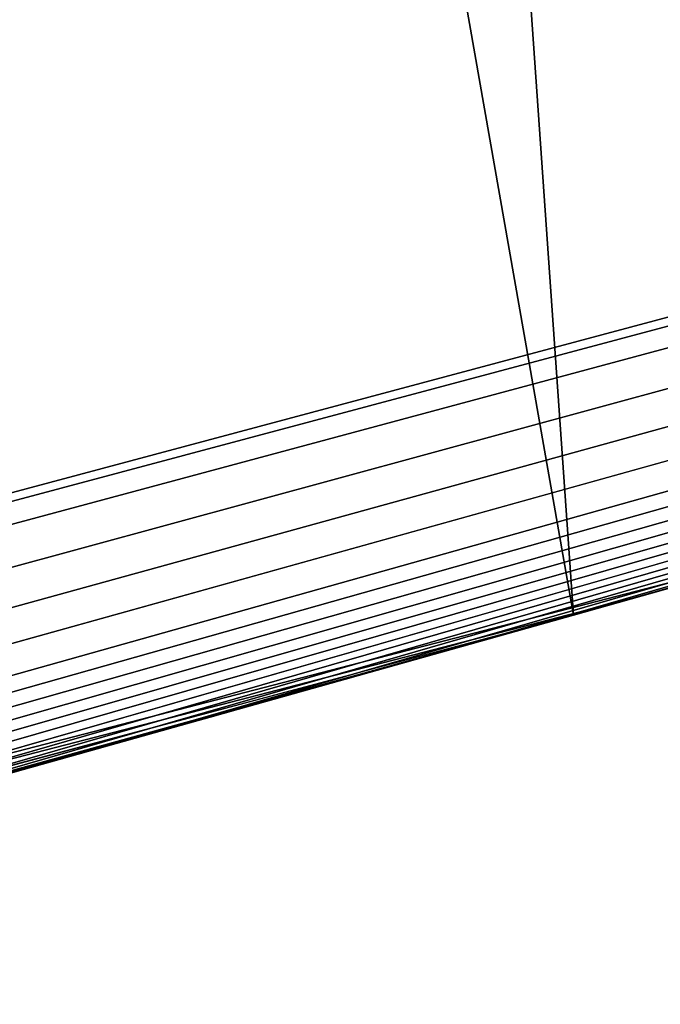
# Model space of a CAD drawing. Header units: millimetres. Extents: x -135 to 891, y -20 to 307.
# Tile 127 of 211: x 876.5673 to 876.5843, y 9.5207 to 9.5468. Entities that reach past the tile are written whole.
import ezdxf

# ---------------------------------------------------------------- set-up
doc = ezdxf.new("R2010")
doc.units = ezdxf.units.MM
doc.header["$LTSCALE"] = 65.185185
for name, color, linetype in [('83', 7, 'CONTINUOUS'), ('84', 7, 'CONTINUOUS'), ('86', 7, 'CONTINUOUS'), ('99', 7, 'CONTINUOUS')]:
    doc.layers.add(name, color=color, linetype=linetype)

msp = doc.modelspace()

# ---------------------------------------------------------------- linework, layer by layer
at = {"layer": '83', "color": 7, "linetype": 'Continuous', "true_color": 0xccffff}
msp.add_3dface([(876.898473, 9.622895, 65), (868.86173, 48.650875, 65), (875.776415, 9.322874, 65), (876.898473, 9.622895, 65)], dxfattribs=at)
at = {"layer": '84', "color": 7, "linetype": 'Continuous', "true_color": 0xccffff}
msp.add_3dface([(875.770126, 9.321358), (876.036466, 10.729441), (876.886335, 9.61926), (875.770126, 9.321358)], dxfattribs=at)
at = {"layer": '86', "color": 7, "linetype": 'Continuous', "true_color": 0xccffff}
for points in [[(876.898473, 9.622895, 65), (875.776415, 9.322874, 65), (876.590851, 9.533541, 25.623361), (876.898473, 9.622895, 65)], [(875.770126, 9.321358), (876.886335, 9.61926), (875.830013, 9.335339, 5.372093), (875.770126, 9.321358)], [(875.830013, 9.335339, 5.372093), (876.886335, 9.61926), (875.95966, 9.366862, 5.478111), (875.830013, 9.335339, 5.372093)], [(875.95966, 9.366862, 5.478111), (876.886335, 9.61926), (876.079515, 9.396822, 5.595759), (875.95966, 9.366862, 5.478111)], [(876.079515, 9.396822, 5.595759), (876.886335, 9.61926), (876.187355, 9.424451, 5.724481), (876.079515, 9.396822, 5.595759)], [(876.187355, 9.424451, 5.724481), (876.886335, 9.61926), (876.282053, 9.449242, 5.864), (876.187355, 9.424451, 5.724481)], [(876.282053, 9.449242, 5.864), (876.886335, 9.61926), (876.330912, 9.462227, 5.951069), (876.282053, 9.449242, 5.864)], [(876.330912, 9.462227, 5.951069), (876.886335, 9.61926), (876.374596, 9.473949, 6.03628), (876.330912, 9.462227, 5.951069)], [(876.374596, 9.473949, 6.03628), (876.886335, 9.61926), (876.412946, 9.484327, 6.119679), (876.374596, 9.473949, 6.03628)], [(876.412946, 9.484327, 6.119679), (876.886335, 9.61926), (876.446026, 9.493344, 6.201251), (876.412946, 9.484327, 6.119679)], [(876.446026, 9.493344, 6.201251), (876.886335, 9.61926), (876.47508, 9.501314, 6.280643), (876.446026, 9.493344, 6.201251)], [(876.47508, 9.501314, 6.280643), (876.886335, 9.61926), (876.500025, 9.508195, 6.35785), (876.47508, 9.501314, 6.280643)], [(876.500025, 9.508195, 6.35785), (876.886335, 9.61926), (876.521475, 9.514139, 6.432815), (876.500025, 9.508195, 6.35785)], [(876.521475, 9.514139, 6.432815), (876.886335, 9.61926), (876.539799, 9.519237, 6.505465), (876.521475, 9.514139, 6.432815)], [(876.539799, 9.519237, 6.505465), (876.886335, 9.61926), (876.555058, 9.523497, 6.575835), (876.539799, 9.519237, 6.505465)], [(876.555058, 9.523497, 6.575835), (876.886335, 9.61926), (876.567868, 9.527084, 6.643915), (876.555058, 9.523497, 6.575835)], [(876.567868, 9.527084, 6.643915), (876.886335, 9.61926), (876.578099, 9.529955, 6.709706), (876.567868, 9.527084, 6.643915)], [(876.578099, 9.529955, 6.709706), (876.886335, 9.61926), (876.586288, 9.532256, 6.773275), (876.578099, 9.529955, 6.709706)], [(876.593208, 9.534205, 21.173959), (876.582017, 9.531055, 21.164), (876.594102, 9.534457, 12.299122), (876.593208, 9.534205, 21.173959)], [(876.594102, 9.534457, 12.299122), (876.582017, 9.531055, 21.164), (876.582017, 9.531055, 12.3008), (876.594102, 9.534457, 12.299122)], [(876.580105, 9.530518, 21.300525), (876.59212, 9.533899, 21.297941), (876.580702, 9.530686, 22.606516), (876.580105, 9.530518, 21.300525)], [(876.580702, 9.530686, 22.606516), (876.59212, 9.533899, 21.297941), (876.582639, 9.53123, 22.614575), (876.580702, 9.530686, 22.606516)], [(876.582639, 9.53123, 22.614575), (876.59212, 9.533899, 21.297941), (876.582651, 9.531234, 22.633263), (876.582639, 9.53123, 22.614575)], [(876.582651, 9.531234, 22.633263), (876.59212, 9.533899, 21.297941), (876.582825, 9.531283, 22.64293), (876.582651, 9.531234, 22.633263)], [(876.582825, 9.531283, 22.64293), (876.59212, 9.533899, 21.297941), (876.58293, 9.531312, 22.652989), (876.582825, 9.531283, 22.64293)], [(876.58293, 9.531312, 22.652989), (876.59212, 9.533899, 21.297941), (876.582996, 9.531331, 22.663437), (876.58293, 9.531312, 22.652989)], [(876.582996, 9.531331, 22.663437), (876.59212, 9.533899, 21.297941), (876.590183, 9.533353, 25.496166), (876.582996, 9.531331, 22.663437)], [(876.582017, 9.531055, 12.1712), (876.590207, 9.53336, 7.251417), (876.591403, 9.533696, 12.178338), (876.582017, 9.531055, 12.1712)], [(876.590851, 9.533541, 25.623361), (875.776415, 9.322874, 65), (876.583666, 9.531519, 25.750174), (876.590851, 9.533541, 25.623361)], [(876.585742, 9.532103, 7.295173), (876.590207, 9.53336, 7.251417), (876.582017, 9.531055, 12.1712), (876.585742, 9.532103, 7.295173)], [(876.582017, 9.531055, 25.3688), (876.582996, 9.531331, 22.663437), (876.590183, 9.533353, 25.496166), (876.582017, 9.531055, 25.3688)], [(876.580672, 9.530678, 7.337251), (876.585742, 9.532103, 7.295173), (876.582017, 9.531055, 12.1712), (876.580672, 9.530678, 7.337251)], [(876.583666, 9.531519, 25.750174), (875.776415, 9.322874, 65), (876.568053, 9.527136, 25.876341), (876.583666, 9.531519, 25.750174)], [(876.582886, 9.5313, 22.674342), (876.582996, 9.531331, 22.663437), (876.582017, 9.531055, 25.3688), (876.582886, 9.5313, 22.674342)], [(876.582551, 9.531206, 22.685735), (876.582886, 9.5313, 22.674342), (876.582017, 9.531055, 25.3688), (876.582551, 9.531206, 22.685735)], [(876.072715, 9.395101, 12.290271), (876.582017, 9.531055, 12.3008), (876.442603, 9.492408, 12.668), (876.072715, 9.395101, 12.290271)], [(876.112733, 9.405264, 11.759962), (876.556567, 9.523919, 9.836228), (876.582017, 9.531055, 12.1712), (876.112733, 9.405264, 11.759962)], [(876.442603, 9.492408, 12.668), (876.582017, 9.531055, 12.3008), (876.458521, 9.496766, 12.667749), (876.442603, 9.492408, 12.668)], [(876.458521, 9.496766, 12.667749), (876.582017, 9.531055, 12.3008), (876.472367, 9.500568, 12.670676), (876.458521, 9.496766, 12.667749)], [(876.472367, 9.500568, 12.670676), (876.582017, 9.531055, 12.3008), (876.484161, 9.503815, 12.676853), (876.472367, 9.500568, 12.670676)], [(876.484161, 9.503815, 12.676853), (876.582017, 9.531055, 12.3008), (876.494054, 9.506545, 12.686912), (876.484161, 9.503815, 12.676853)], [(876.494054, 9.506545, 12.686912), (876.582017, 9.531055, 12.3008), (876.501685, 9.508654, 12.699331), (876.494054, 9.506545, 12.686912)], [(876.501685, 9.508654, 12.699331), (876.582017, 9.531055, 12.3008), (876.506453, 9.509973, 12.712417), (876.501685, 9.508654, 12.699331)], [(876.506453, 9.509973, 12.712417), (876.582017, 9.531055, 12.3008), (876.508287, 9.510481, 12.726743), (876.506453, 9.509973, 12.712417)], [(876.508287, 9.510481, 12.726743), (876.582017, 9.531055, 12.3008), (876.508631, 9.510576, 12.74185), (876.508287, 9.510481, 12.726743)], [(876.508631, 9.510576, 12.74185), (876.582017, 9.531055, 12.3008), (876.561117, 9.525192, 17.492), (876.508631, 9.510576, 12.74185)], [(876.556567, 9.523919, 9.836228), (876.558402, 9.524433, 9.817265), (876.582017, 9.531055, 12.1712), (876.556567, 9.523919, 9.836228)], [(876.558402, 9.524433, 9.817265), (876.580672, 9.530678, 7.337251), (876.582017, 9.531055, 12.1712), (876.558402, 9.524433, 9.817265)], [(876.55978, 9.524818, 21.145268), (876.564548, 9.526153, 18.223047), (876.582017, 9.531055, 21.164), (876.55978, 9.524818, 21.145268)], [(876.561117, 9.525192, 17.492), (876.582017, 9.531055, 12.3008), (876.56201, 9.525442, 18.195251), (876.561117, 9.525192, 17.492)], [(876.56201, 9.525442, 18.195251), (876.582017, 9.531055, 12.3008), (876.562991, 9.525717, 18.19896), (876.56201, 9.525442, 18.195251)], [(876.562991, 9.525717, 18.19896), (876.582017, 9.531055, 12.3008), (876.563771, 9.525936, 18.202692), (876.562991, 9.525717, 18.19896)], [(876.563771, 9.525936, 18.202692), (876.582017, 9.531055, 12.3008), (876.564298, 9.526083, 18.206554), (876.563771, 9.525936, 18.202692)], [(876.564298, 9.526083, 18.206554), (876.582017, 9.531055, 12.3008), (876.564603, 9.526169, 18.210537), (876.564298, 9.526083, 18.206554)], [(876.582017, 9.531055, 12.3008), (876.582017, 9.531055, 21.164), (876.564548, 9.526153, 18.223047), (876.582017, 9.531055, 12.3008)], [(876.564692, 9.526194, 18.218799), (876.582017, 9.531055, 12.3008), (876.564548, 9.526153, 18.223047), (876.564692, 9.526194, 18.218799)], [(876.564603, 9.526169, 18.210537), (876.582017, 9.531055, 12.3008), (876.564722, 9.526202, 18.214624), (876.564603, 9.526169, 18.210537)], [(876.564722, 9.526202, 18.214624), (876.582017, 9.531055, 12.3008), (876.564692, 9.526194, 18.218799), (876.564722, 9.526202, 18.214624)], [(876.58127, 9.530845, 22.709327), (876.582017, 9.531055, 22.6976), (876.579586, 9.530372, 25.321125), (876.58127, 9.530845, 22.709327)], [(876.579586, 9.530372, 25.321125), (876.582017, 9.531055, 22.6976), (876.582017, 9.531055, 25.3688), (876.579586, 9.530372, 25.321125)], [(876.582017, 9.531055, 22.6976), (876.582551, 9.531206, 22.685735), (876.582017, 9.531055, 25.3688), (876.582017, 9.531055, 22.6976)], [(876.582576, 9.531213, 22.623815), (876.582639, 9.53123, 22.614575), (876.582651, 9.531234, 22.633263), (876.582576, 9.531213, 22.623815)], [(876.580532, 9.530638, 22.720982), (876.58127, 9.530845, 22.709327), (876.579586, 9.530372, 25.321125), (876.580532, 9.530638, 22.720982)], [(876.575209, 9.529143, 7.377809), (876.580672, 9.530678, 7.337251), (876.558402, 9.524433, 9.817265), (876.575209, 9.529143, 7.377809)], [(876.567567, 9.526999, 21.302545), (876.580105, 9.530518, 21.300525), (876.57063, 9.527858, 22.594523), (876.567567, 9.526999, 21.302545)], [(876.57063, 9.527858, 22.594523), (876.580105, 9.530518, 21.300525), (876.576579, 9.529527, 22.599596), (876.57063, 9.527858, 22.594523)], [(876.576579, 9.529527, 22.599596), (876.580105, 9.530518, 21.300525), (876.580702, 9.530686, 22.606516), (876.576579, 9.529527, 22.599596)], [(876.579803, 9.530433, 22.732565), (876.580532, 9.530638, 22.720982), (876.579586, 9.530372, 25.321125), (876.579803, 9.530433, 22.732565)], [(876.577569, 9.529806, 25.275049), (876.579083, 9.530231, 22.744076), (876.579586, 9.530372, 25.321125), (876.577569, 9.529806, 25.275049)], [(876.578373, 9.530031, 22.755516), (876.579083, 9.530231, 22.744076), (876.577569, 9.529806, 25.275049), (876.578373, 9.530031, 22.755516)], [(876.579083, 9.530231, 22.744076), (876.579803, 9.530433, 22.732565), (876.579586, 9.530372, 25.321125), (876.579083, 9.530231, 22.744076)], [(876.577671, 9.529834, 22.766883), (876.578373, 9.530031, 22.755516), (876.577569, 9.529806, 25.275049), (876.577671, 9.529834, 22.766883)], [(876.575974, 9.529358, 25.230573), (876.576978, 9.52964, 22.778178), (876.577569, 9.529806, 25.275049), (876.575974, 9.529358, 25.230573)], [(876.576978, 9.52964, 22.778178), (876.577671, 9.529834, 22.766883), (876.577569, 9.529806, 25.275049), (876.576978, 9.52964, 22.778178)], [(876.57562, 9.529258, 22.800554), (876.576295, 9.529448, 22.789402), (876.575974, 9.529358, 25.230573), (876.57562, 9.529258, 22.800554)], [(876.576295, 9.529448, 22.789402), (876.576978, 9.52964, 22.778178), (876.575974, 9.529358, 25.230573), (876.576295, 9.529448, 22.789402)], [(876.574955, 9.529072, 22.811633), (876.57562, 9.529258, 22.800554), (876.575229, 9.529149, 25.187764), (876.574955, 9.529072, 22.811633)], [(876.575229, 9.529149, 25.187764), (876.57562, 9.529258, 22.800554), (876.575974, 9.529358, 25.230573), (876.575229, 9.529149, 25.187764)], [(876.569312, 9.527488, 7.416814), (876.575209, 9.529143, 7.377809), (876.558402, 9.524433, 9.817265), (876.569312, 9.527488, 7.416814)], [(876.573254, 9.528594, 25.106669), (876.574299, 9.528887, 22.822641), (876.574716, 9.529005, 25.146525), (876.573254, 9.528594, 25.106669)], [(876.574299, 9.528887, 22.822641), (876.574955, 9.529072, 22.811633), (876.574716, 9.529005, 25.146525), (876.574299, 9.528887, 22.822641)], [(876.574716, 9.529005, 25.146525), (876.574955, 9.529072, 22.811633), (876.575229, 9.529149, 25.187764), (876.574716, 9.529005, 25.146525)], [(876.573015, 9.528527, 22.844424), (876.573652, 9.528706, 22.833571), (876.573254, 9.528594, 25.106669), (876.573015, 9.528527, 22.844424)], [(876.573652, 9.528706, 22.833571), (876.574299, 9.528887, 22.822641), (876.573254, 9.528594, 25.106669), (876.573652, 9.528706, 22.833571)], [(876.571018, 9.527967, 25.068177), (876.573015, 9.528527, 22.844424), (876.573254, 9.528594, 25.106669), (876.571018, 9.527967, 25.068177)], [(876.572388, 9.528351, 22.855202), (876.573015, 9.528527, 22.844424), (876.571018, 9.527967, 25.068177), (876.572388, 9.528351, 22.855202)], [(876.57177, 9.528178, 22.865907), (876.572388, 9.528351, 22.855202), (876.571018, 9.527967, 25.068177), (876.57177, 9.528178, 22.865907)], [(876.57116, 9.528007, 22.876541), (876.57177, 9.528178, 22.865907), (876.571018, 9.527967, 25.068177), (876.57116, 9.528007, 22.876541)], [(876.567834, 9.527074, 25.031105), (876.57056, 9.527838, 22.887107), (876.571018, 9.527967, 25.068177), (876.567834, 9.527074, 25.031105)], [(876.57056, 9.527838, 22.887107), (876.57116, 9.528007, 22.876541), (876.571018, 9.527967, 25.068177), (876.57056, 9.527838, 22.887107)], [(876.562526, 9.525587, 22.591808), (876.567567, 9.526999, 21.302545), (876.57063, 9.527858, 22.594523), (876.562526, 9.525587, 22.591808)], [(876.569967, 9.527672, 22.897608), (876.57056, 9.527838, 22.887107), (876.567834, 9.527074, 25.031105), (876.569967, 9.527672, 22.897608)], [(876.569383, 9.527508, 22.908045), (876.569967, 9.527672, 22.897608), (876.567834, 9.527074, 25.031105), (876.569383, 9.527508, 22.908045)], [(876.56313, 9.525756, 7.454395), (876.569312, 9.527488, 7.416814), (876.558402, 9.524433, 9.817265), (876.56313, 9.525756, 7.454395)], [(876.568806, 9.527346, 22.918422), (876.569383, 9.527508, 22.908045), (876.567834, 9.527074, 25.031105), (876.568806, 9.527346, 22.918422)], [(876.568053, 9.527136, 25.876341), (875.776415, 9.322874, 65), (876.543201, 9.520186, 26.00161), (876.568053, 9.527136, 25.876341)], [(876.567674, 9.527029, 22.939001), (876.568236, 9.527187, 22.92874), (876.567834, 9.527074, 25.031105), (876.567674, 9.527029, 22.939001)], [(876.568236, 9.527187, 22.92874), (876.568806, 9.527346, 22.918422), (876.567834, 9.527074, 25.031105), (876.568236, 9.527187, 22.92874)], [(876.554511, 9.523344, 21.304224), (876.567567, 9.526999, 21.302545), (876.562526, 9.525587, 22.591808), (876.554511, 9.523344, 21.304224)], [(876.563064, 9.525738, 24.99546), (876.564965, 9.52627, 24.283122), (876.567834, 9.527074, 25.031105), (876.563064, 9.525738, 24.99546)], [(876.564965, 9.52627, 24.283122), (876.567674, 9.527029, 22.939001), (876.567834, 9.527074, 25.031105), (876.564965, 9.52627, 24.283122)], [(876.56712, 9.526874, 22.949202), (876.567674, 9.527029, 22.939001), (876.564965, 9.52627, 24.283122), (876.56712, 9.526874, 22.949202)]]:
    msp.add_3dface(points, dxfattribs=at)
at = {"layer": '99', "color": 7, "linetype": 'Continuous', "true_color": 0xccffff}
for points in [[(876.576354, 9.633353, 12.179317), (876.600807, 9.536347, 12.184773), (876.587731, 9.636568, 12.186877), (876.576354, 9.633353, 12.179317)], [(876.584978, 9.635789, 12.296807), (876.594102, 9.534457, 12.299122), (876.574892, 9.63294, 12.299586), (876.584978, 9.635789, 12.296807)], [(876.564613, 9.630042, 12.1712), (876.591403, 9.533696, 12.178338), (876.576354, 9.633353, 12.179317), (876.564613, 9.630042, 12.1712)], [(876.591403, 9.533696, 12.178338), (876.600807, 9.536347, 12.184773), (876.576354, 9.633353, 12.179317), (876.591403, 9.533696, 12.178338)], [(876.574892, 9.63294, 12.299586), (876.582017, 9.531055, 12.3008), (876.564613, 9.630042, 12.3008), (876.574892, 9.63294, 12.299586)], [(876.594102, 9.534457, 12.299122), (876.582017, 9.531055, 12.3008), (876.574892, 9.63294, 12.299586), (876.594102, 9.534457, 12.299122)], [(876.582017, 9.531055, 12.1712), (876.591403, 9.533696, 12.178338), (876.564613, 9.630042, 12.1712), (876.582017, 9.531055, 12.1712)]]:
    msp.add_3dface(points, dxfattribs=at)

doc.saveas('drawing.dxf')
